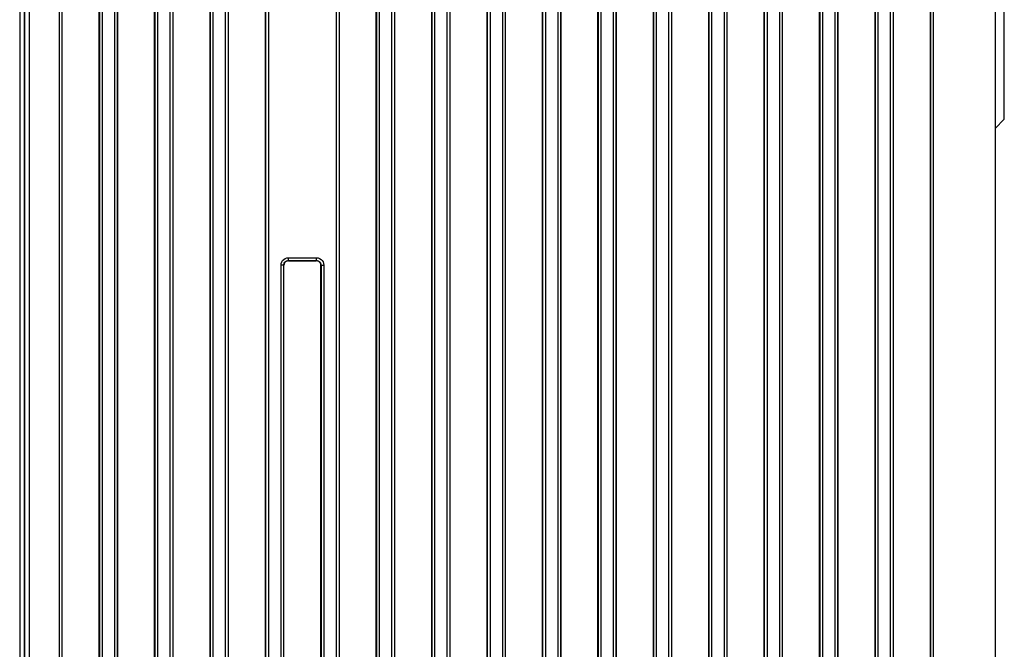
# Model space of a CAD drawing. Extents: x 0 to 420, y 0 to 297.
# Tile 58 of 86: x 176 to 203, y 202 to 219. Entities that reach past the tile are written whole.
import ezdxf

# ---------------------------------------------------------------- set-up
doc = ezdxf.new("R2010")
doc.units = 0
doc.header["$LTSCALE"] = 23.1
doc.layers.add('ALL_FEATURES', color=7, linetype='CONTINUOUS')

msp = doc.modelspace()

# ---------------------------------------------------------------- linework, layer by layer
at = {"layer": 'ALL_FEATURES', "color": 9, "linetype": 'CONTINUOUS'}
for p, q in [((176.384, 237.805), (176.384, 156.785)), ((176.509, 237.805), (176.509, 156.808)), ((176.527, 158.306), (176.527, 236.106)), ((176.652, 158.306), (176.652, 236.106)), ((177.46, 158.306), (177.46, 236.106)), ((177.535, 158.306), (177.535, 236.106)), ((178.541, 236.106), (178.541, 158.306)), ((178.616, 236.106), (178.616, 158.306)), ((178.96, 158.306), (178.96, 236.106)), ((179.035, 158.306), (179.035, 236.106)), ((180.041, 236.106), (180.041, 158.306)), ((180.116, 236.106), (180.116, 158.306)), ((180.46, 158.306), (180.46, 236.106)), ((180.535, 158.306), (180.535, 236.106)), ((181.541, 236.106), (181.541, 158.981)), ((181.616, 236.106), (181.616, 158.981)), ((181.96, 158.981), (181.96, 236.106)), ((182.035, 158.981), (182.035, 236.106)), ((192.041, 236.106), (192.041, 158.981)), ((192.116, 236.106), (192.116, 158.981)), ((192.46, 158.981), (192.46, 236.106)), ((192.535, 158.981), (192.535, 236.106)), ((193.541, 236.106), (193.541, 158.981)), ((193.616, 236.106), (193.616, 158.981)), ((193.96, 158.981), (193.96, 236.106)), ((194.035, 158.981), (194.035, 236.106)), ((195.041, 236.106), (195.041, 158.981)), ((195.116, 236.106), (195.116, 158.981)), ((195.46, 158.981), (195.46, 236.106)), ((195.535, 158.981), (195.535, 236.106)), ((196.541, 236.106), (196.541, 158.981)), ((196.616, 236.106), (196.616, 158.981)), ((196.96, 158.981), (196.96, 236.106)), ((197.035, 187.054), (197.035, 236.106)), ((189.46, 158.981), (189.46, 234.943)), ((189.535, 158.981), (189.535, 234.943)), ((184.963, 158.548), (184.963, 234.486)), ((189.041, 234.49), (189.041, 158.981)), ((189.116, 234.49), (189.116, 158.981)), ((183.041, 234.032), (183.041, 158.981)), ((183.116, 234.107), (183.116, 158.981)), ((190.541, 234.032), (190.541, 158.981)), ((190.616, 234.107), (190.616, 158.981)), ((190.96, 158.981), (190.96, 234.107)), ((191.035, 158.981), (191.035, 234.032)), ((186.041, 233.738), (186.041, 158.981)), ((186.116, 233.738), (186.116, 158.981)), ((186.46, 158.981), (186.46, 233.644)), ((186.535, 158.981), (186.535, 233.644)), ((187.541, 233.644), (187.541, 158.981)), ((187.616, 233.644), (187.616, 158.981)), ((187.96, 158.981), (187.96, 233.738)), ((188.035, 158.981), (188.035, 233.738)), ((198.041, 232.856), (198.041, 188.08)), ((198.116, 232.856), (198.116, 188.093)), ((198.46, 188.093), (198.46, 232.856)), ((198.535, 188.08), (198.535, 232.856)), ((199.541, 232.856), (199.541, 187.054)), ((199.616, 232.856), (199.616, 158.981)), ((199.96, 158.981), (199.96, 232.856)), ((200.035, 158.981), (200.035, 232.856)), ((201.041, 232.856), (201.041, 158.981)), ((201.116, 232.856), (201.116, 158.981)), ((183.66, 212.109), (183.66, 212.184)), ((183.66, 212.184), (184.416, 212.184)), ((184.416, 212.109), (184.416, 212.184)), ((183.46, 158.981), (183.46, 211.984)), ((183.535, 211.984), (183.46, 211.984)), ((183.535, 158.981), (183.535, 211.984)), ((183.535, 211.984), (183.538, 211.981)), ((183.66, 212.109), (184.416, 212.109)), ((183.66, 212.109), (183.663, 212.106)), ((184.413, 212.106), (184.416, 212.109)), ((184.538, 211.981), (184.541, 211.984)), ((184.541, 211.984), (184.541, 158.981)), ((184.541, 211.984), (184.616, 211.984)), ((184.616, 211.984), (184.616, 158.981))]:
    msp.add_line(p, q, dxfattribs=at)
at = {"layer": 'ALL_FEATURES', "color": 7, "linetype": 'CONTINUOUS'}
for p, q in [((177.538, 188.479), (177.538, 236.451)), ((178.538, 188.466), (178.538, 236.451)), ((179.038, 188.453), (179.038, 236.451)), ((180.038, 188.44), (180.038, 236.451)), ((180.538, 188.426), (180.538, 236.451)), ((181.538, 188.413), (181.538, 236.451)), ((182.038, 188.4), (182.038, 236.451)), ((192.038, 188.23), (192.038, 236.451)), ((192.538, 188.217), (192.538, 236.451)), ((193.538, 188.204), (193.538, 236.451)), ((194.038, 188.191), (194.038, 236.451)), ((195.038, 188.178), (195.038, 236.451)), ((195.538, 188.165), (195.538, 236.451)), ((196.538, 188.151), (196.538, 236.451)), ((197.038, 187.054), (197.038, 236.451)), ((189.538, 188.269), (189.538, 235.677)), ((185.038, 158.637), (185.038, 234.96)), ((189.038, 188.282), (189.038, 234.964)), ((183.038, 188.387), (183.038, 234.035)), ((186.038, 188.335), (186.038, 234.061)), ((188.038, 188.295), (188.038, 234.061)), ((190.538, 188.256), (190.538, 234.035)), ((191.038, 188.243), (191.038, 234.037)), ((186.538, 188.322), (186.538, 233.952)), ((187.538, 188.309), (187.538, 233.952)), ((198.038, 188.076), (198.038, 232.856)), ((198.538, 188.076), (198.538, 232.856)), ((199.538, 187.054), (199.538, 232.856)), ((200.038, 158.636), (200.038, 232.856)), ((201.038, 158.636), (201.038, 232.856)), ((202.788, 230.606), (202.788, 159.69)), ((203.038, 215.931), (203.038, 223.931)), ((202.788, 215.681), (203.038, 215.931)), ((183.538, 188.374), (183.538, 211.981)), ((183.663, 212.106), (184.413, 212.106)), ((184.538, 188.361), (184.538, 211.981))]:
    msp.add_line(p, q, dxfattribs=at)
at = {"layer": 'ALL_FEATURES', "color": 9, "linetype": 'CONTINUOUS'}
for points in [[(183.46, 211.984), (183.465, 212.029), (183.48, 212.071), (183.503, 212.109), (183.535, 212.141), (183.573, 212.164), (183.615, 212.179), (183.66, 212.184)], [(184.416, 212.184), (184.461, 212.179), (184.503, 212.164), (184.541, 212.141), (184.572, 212.109), (184.596, 212.071), (184.611, 212.029), (184.616, 211.984)], [(183.535, 211.984), (183.538, 212.012), (183.547, 212.038), (183.562, 212.062), (183.582, 212.082), (183.605, 212.097), (183.632, 212.106), (183.66, 212.109)], [(184.416, 212.109), (184.444, 212.106), (184.47, 212.097), (184.494, 212.082), (184.514, 212.062), (184.529, 212.038), (184.538, 212.012), (184.541, 211.984)]]:
    msp.add_lwpolyline(points, dxfattribs=at)
at = {"layer": 'ALL_FEATURES', "color": 7, "linetype": 'CONTINUOUS'}
for points in [[(183.663, 212.106), (183.63, 212.102), (183.6, 212.089), (183.574, 212.07), (183.555, 212.044), (183.542, 212.013), (183.538, 211.981)], [(184.538, 211.981), (184.534, 212.013), (184.521, 212.044), (184.501, 212.07), (184.475, 212.089), (184.445, 212.102), (184.413, 212.106)]]:
    msp.add_lwpolyline(points, dxfattribs=at)

doc.saveas('drawing.dxf')
